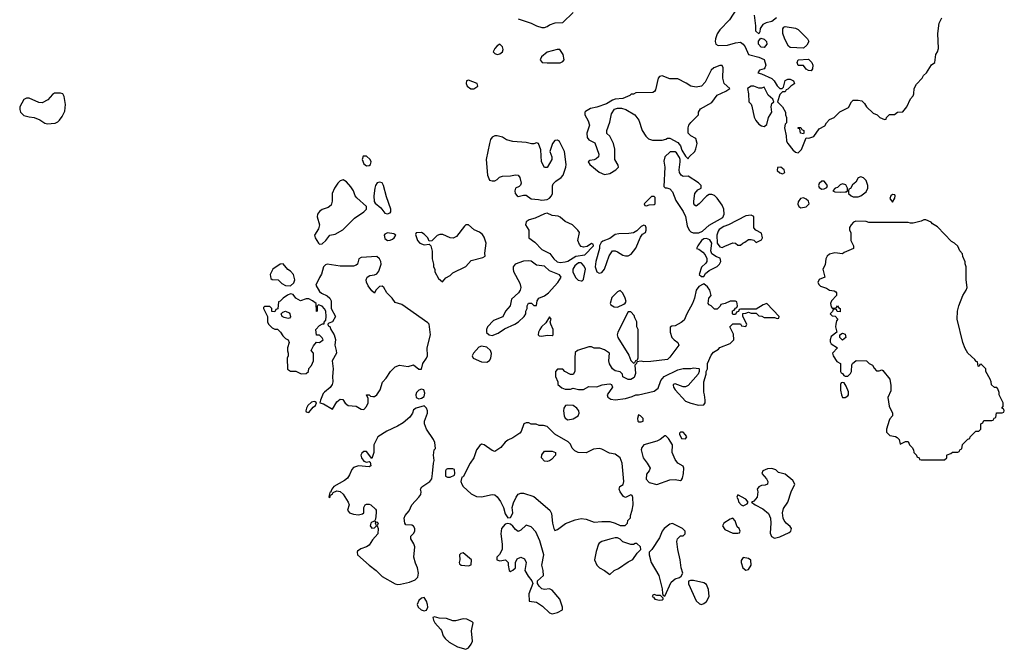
# Model space of a CAD drawing. Header units: inches. Extents: x 2397558 to 2568646, y 256209 to 449595.
# Tile 64 of 85: x 2408359 to 2415886, y 409847 to 414657. Entities that reach past the tile are written whole.
import ezdxf

# ---------------------------------------------------------------- set-up
doc = ezdxf.new("R2010")
doc.units = ezdxf.units.IN
doc.header["$MEASUREMENT"] = 0
for name, color, linetype in [('C4401', 7, 'Continuous'), ('C4410', 7, 'Continuous'), ('C4411', 7, 'Continuous')]:
    doc.layers.add(name, color=color, linetype=linetype)

msp = doc.modelspace()

# ---------------------------------------------------------------- linework, layer by layer
at = {"layer": 'C4401', "color": 6, "elevation": 100}
msp.add_lwpolyline([(2408670, 414096), (2408625.8, 414094.2), (2408610, 414085.2), (2408574.7, 414045.3), (2408530, 414022), (2408504.1, 414024.1), (2408430, 414057.2), (2408410, 414057.2), (2408390, 414048), (2408361, 413990), (2408358.8, 413970), (2408366, 413950), (2408390, 413926), (2408430, 413914.8), (2408470.4, 413910.4), (2408512.4, 413892.4), (2408550, 413866.8), (2408570, 413861), (2408630, 413866.8), (2408650, 413876), (2408664, 413890), (2408683.2, 413916.8), (2408703.2, 413956.8), (2408709.1, 414009.1), (2408699, 414070), (2408688, 414090)], close=True, dxfattribs=at)
at = {"layer": 'C4410', "color": 6, "elevation": 100}
msp.add_lwpolyline([(2411574.6, 410000), (2411582.8, 409990), (2411597.3, 409950), (2411610.7, 409930), (2411643, 409903), (2411705.4, 409865.4), (2411770, 409847.4), (2411790, 409858.4), (2411810, 409886), (2411819.2, 409910), (2411812.4, 409987.6), (2411814.9, 410000)], dxfattribs=at)
at = {"layer": 'C4411', "color": 6, "elevation": 100}
for points in [[(2413846.8, 414750), (2413785.2, 414654.8), (2413710, 414579), (2413690, 414548.7), (2413679.1, 414510), (2413676.3, 414490), (2413681, 414470), (2413698.8, 414458.8), (2413770, 414461), (2413830, 414481), (2413870, 414484.7), (2413890.7, 414470.7), (2413904.7, 414450), (2413931.3, 414391.3), (2414010.6, 414370.6), (2414050, 414352), (2414063, 414310), (2414056.3, 414290), (2414050, 414281.2), (2414014, 414270), (2414002, 414250), (2414030, 414242.8), (2414110, 414207.3), (2414127.3, 414190), (2414150, 414151), (2414170, 414131.3), (2414188, 414132), (2414198, 414142), (2414210, 414192), (2414230, 414202), (2414250, 414202), (2414274, 414190), (2414282, 414170), (2414276.9, 414163.1), (2414254, 414150), (2414230, 414126), (2414218, 414122), (2414210, 414106), (2414190, 414106), (2414170, 414086), (2414151.3, 414030), (2414191, 413991), (2414214, 413950), (2414214, 413930), (2414222, 413910), (2414222, 413870), (2414210, 413858), (2414204.9, 413830), (2414219.3, 413770), (2414220.7, 413730), (2414230.5, 413710), (2414270, 413663), (2414290, 413644.9), (2414310, 413638.8), (2414334.3, 413665.7), (2414370, 413754), (2414392, 413752), (2414430, 413764.7), (2414470, 413822), (2414514.6, 413845.4), (2414526, 413870), (2414550, 413894), (2414586, 413910), (2414628.4, 413951.6), (2414694.6, 413985.4), (2414718, 414030), (2414730, 414042), (2414770, 414042), (2414796, 414036), (2414816.9, 414016.9), (2414831.3, 413990), (2414882.8, 413942.8), (2414914, 413930), (2414934, 413910), (2414970, 413894), (2414982, 413898), (2414986, 413910), (2415008.4, 413931.6), (2415047.3, 413932.7), (2415070, 413951.3), (2415110, 413952), (2415142, 413990), (2415169.1, 414050.9), (2415190, 414074), (2415195.3, 414090), (2415198, 414130), (2415214.6, 414165.4), (2415258, 414210), (2415268, 414230), (2415290, 414252), (2415330, 414312), (2415354, 414330), (2415362, 414390), (2415375.3, 414410), (2415383.1, 414436.9), (2415377.2, 414550), (2415389.2, 414630), (2415409, 414670)], [(2412170, 414662), (2412270, 414631.3), (2412310, 414611), (2412350, 414598), (2412370, 414598), (2412390, 414604.7), (2412410, 414618), (2412452.7, 414632.7), (2412510, 414634), (2412590, 414712)], [(2414144.7, 414670), (2414110, 414642.7), (2414066.4, 414633.6), (2414040.6, 414619.4), (2414018.8, 414590), (2414017.3, 414562.7), (2414010, 414548), (2413985.2, 414570), (2413986, 414610), (2413977.2, 414690)], [(2411814.9, 410000), (2411825.2, 410050), (2411818.4, 410058.4), (2411776.9, 410076.9), (2411750, 410081.3), (2411690, 410063.6), (2411670, 410063.6), (2411622.5, 410082.5), (2411565.1, 410085.1), (2411530, 410096), (2411518, 410090), (2411522, 410070), (2411533.4, 410050), (2411574.6, 410000)]]:
    msp.add_lwpolyline(points, dxfattribs=at)
for points in [[(2414350, 414438), (2414250, 414445.2), (2414235.5, 414455.5), (2414207.5, 414507.5), (2414192.7, 414550), (2414194, 414586), (2414201.2, 414598.8), (2414210, 414604.7), (2414290, 414592), (2414310, 414582), (2414382, 414510), (2414392, 414490), (2414376.9, 414463.1)], [(2412030, 414468.7), (2412010, 414457.2), (2411990, 414436), (2411977.3, 414410), (2411990, 414397.3), (2412010, 414390.7), (2412030, 414394.8), (2412049, 414410), (2412054, 414430), (2412048.7, 414450)], [(2414050, 414443.7), (2414026.5, 414446.5), (2414006.6, 414470), (2414007, 414493), (2414025.2, 414514.8), (2414050, 414507.3), (2414067.3, 414490), (2414070.5, 414470)], [(2412488.4, 414428.4), (2412468.4, 414428.4), (2412390, 414409), (2412348.2, 414371.8), (2412338, 414350), (2412354, 414330), (2412390, 414326), (2412490, 414328), (2412510, 414338), (2412522, 414350), (2412514, 414390)], [(2413710, 414308), (2413664.7, 414290), (2413646, 414270), (2413599.8, 414180.2), (2413571, 414149), (2413530, 414142), (2413490, 414148), (2413452.9, 414172.9), (2413390, 414204), (2413330, 414205.2), (2413270, 414228.7), (2413250, 414222), (2413241, 414210), (2413219.6, 414120.4), (2413212.7, 414107.3), (2413199.6, 414100.4), (2413070, 414098), (2413051.6, 414088.4), (2413032.7, 414087.3), (2413022, 414078), (2412970, 414055.3), (2412910, 414048.7), (2412890, 414042), (2412845.2, 414014.8), (2412770, 413989.2), (2412721.4, 413978.6), (2412683.5, 413956.5), (2412678, 413950), (2412678, 413930), (2412704.5, 413884.5), (2412714.8, 413850), (2412694.9, 413790), (2412696.7, 413756.7), (2412710, 413739.1), (2412755.5, 413715.5), (2412786, 413630), (2412784.7, 413610), (2412767.1, 413592.9), (2412750, 413585.2), (2412718, 413582), (2412704.7, 413570), (2412718, 413550), (2412790, 413490.7), (2412830, 413474.8), (2412870, 413482.8), (2412915.3, 413510), (2412935.3, 413530), (2412934.6, 413545.4), (2412909, 413590), (2412908.4, 413668.4), (2412898, 413710), (2412870, 413766), (2412848.4, 413788.4), (2412848, 413810), (2412870, 413874), (2412882, 413938), (2412906, 413974), (2412930, 413981), (2412959.8, 413979.8), (2412991.6, 413971.6), (2413062, 413930), (2413091.3, 413890), (2413118, 413810), (2413146.4, 413766.4), (2413166.4, 413746.4), (2413196.9, 413736.9), (2413270, 413736), (2413297.2, 413742.8), (2413310, 413751.3), (2413330, 413752), (2413390, 413718), (2413410, 413692), (2413421, 413661), (2413450, 413614), (2413470, 413594), (2413478, 413610), (2413519, 413650), (2413529, 413670), (2413537.2, 413710), (2413528, 413750), (2413490, 413768.7), (2413469, 413790), (2413468, 413830), (2413475.3, 413850), (2413489.3, 413870.7), (2413548, 413930), (2413548.7, 413951.3), (2413563.1, 413976.9), (2413650, 414024.7), (2413690, 414081), (2413758, 414110), (2413788.7, 414130), (2413744, 414170), (2413735.3, 414210), (2413738, 414290), (2413730, 414306)], [(2414410, 414266), (2414390, 414268), (2414370, 414278), (2414350, 414306), (2414310, 414306), (2414302, 414330), (2414309.3, 414350.7), (2414390, 414354), (2414414, 414330), (2414422, 414310), (2414419.6, 414280.4)], [(2411790, 414195.3), (2411774, 414190), (2411771.3, 414170), (2411778.8, 414150), (2411808.3, 414128.3), (2411830, 414128), (2411861.2, 414150), (2411855.3, 414170)], [(2413970, 414148.7), (2413950, 414148), (2413922, 414130), (2413931.3, 414090), (2413932, 414030), (2413950, 414012), (2413956.8, 413996.8), (2413972.5, 413912.5), (2413987.1, 413887.1), (2414010, 413859.3), (2414030, 413844.9), (2414050, 413840.7), (2414070, 413856), (2414084.2, 413910), (2414109.5, 413950), (2414104.2, 413990), (2414110, 414016), (2414124, 414030), (2414115.3, 414050), (2414081.3, 414081.3), (2414050, 414142), (2414030, 414134), (2414010, 414134)], [(2414350, 413786), (2414328, 413790), (2414322, 413822), (2414310, 413826), (2414310, 413834), (2414330, 413834), (2414338, 413818), (2414354, 413810), (2414354, 413790)], [(2412010, 413769.3), (2411990, 413769.3), (2411970, 413759), (2411959.1, 413740.9), (2411950.9, 413710.9), (2411926, 413590), (2411936, 413470), (2411951.3, 413431.3), (2411970, 413424.7), (2411990, 413426), (2412010, 413436), (2412027.3, 413452.7), (2412050, 413461.6), (2412110, 413464.6), (2412150, 413472.4), (2412168.5, 413468.5), (2412182.4, 413450), (2412193, 413407), (2412187.5, 413392.5), (2412176.8, 413383.2), (2412148, 413370), (2412143, 413350), (2412145.5, 413330), (2412161, 413310), (2412170, 413306), (2412210, 413316), (2412230, 413316), (2412270, 413288.9), (2412324.4, 413284.4), (2412350, 413277.1), (2412390, 413283.1), (2412410, 413293.4), (2412424.5, 413310), (2412431.5, 413330), (2412432.9, 413387.1), (2412437.2, 413402.8), (2412457, 413423), (2412499, 413450), (2412514, 413470), (2412534, 413530), (2412537.2, 413550), (2412522.7, 413650), (2412486.3, 413726.3), (2412470, 413737.2), (2412450, 413732.7), (2412430.8, 413710), (2412411, 413650), (2412426, 413610), (2412426, 413590), (2412390, 413528), (2412370, 413528), (2412349, 413570), (2412343.1, 413663.1), (2412326, 413710), (2412310, 413715.3), (2412290, 413708.7), (2412271.1, 413708.9), (2412230, 413719), (2412130, 413725.2), (2412080.1, 413740.1), (2412050, 413759.3)], [(2413370, 413648), (2413332.7, 413647.3), (2413291.1, 413608.9), (2413283.5, 413576.5), (2413291, 413530), (2413283.6, 413383.6), (2413292.7, 413372.7), (2413307.3, 413372.7), (2413330, 413364.7), (2413350, 413342), (2413374.8, 413274.8), (2413430, 413192), (2413450, 413154), (2413462.5, 413082.5), (2413476.3, 413050), (2413490, 413036.3), (2413508.6, 413028.6), (2413550, 413028.2), (2413577.8, 413042.2), (2413630, 413088), (2413733.3, 413146.7), (2413744.5, 413170), (2413742, 413210), (2413730, 413239), (2413690, 413294), (2413670, 413314), (2413650, 413322), (2413630, 413322), (2413610, 413309), (2413554, 413250), (2413530, 413232.7), (2413520.1, 413240.1), (2413512.7, 413250), (2413512.3, 413270), (2413520.9, 413330), (2413542, 413358), (2413568, 413370), (2413568.7, 413390), (2413548.7, 413410), (2413470, 413462), (2413430, 413459), (2413415.3, 413470), (2413404, 413490), (2413401.2, 413510), (2413409, 413570), (2413408.7, 413590), (2413403.1, 413603.1), (2413380.4, 413640.4)], [(2410985.3, 413614.7), (2410977.1, 413590), (2410990, 413556), (2411010, 413540.7), (2411030, 413542), (2411041.2, 413550), (2411046.6, 413570), (2411038.4, 413590), (2411010, 413613.6)], [(2414178, 413530), (2414151.3, 413528.7), (2414150, 413504.7), (2414170, 413486), (2414190, 413478), (2414208, 413490), (2414202, 413510)], [(2410832.3, 413432.3), (2410810, 413425.2), (2410790, 413409.2), (2410764.4, 413370), (2410748.4, 413330), (2410748.2, 413270), (2410739, 413241), (2410718, 413222), (2410670, 413206), (2410650, 413192.7), (2410636.3, 413170), (2410633.4, 413150), (2410650.7, 413089.3), (2410642, 413058), (2410612, 413010), (2410618, 412990), (2410642, 412950), (2410650, 412942), (2410670, 412944.7), (2410699, 412970), (2410728.9, 413011.1), (2410770, 413018), (2410830, 413052.4), (2410918.9, 413141.1), (2410989.3, 413190), (2411009.3, 413210), (2411009.3, 413230), (2410935.6, 413295.6), (2410923.7, 413310), (2410911.3, 413350), (2410890, 413379.3), (2410857.5, 413417.5)], [(2411110, 413416.2), (2411091.3, 413410), (2411078, 413390), (2411073, 413370), (2411065.3, 413310), (2411067.5, 413267.5), (2411075.3, 413255.3), (2411120.5, 413220.5), (2411150, 413178.8), (2411170, 413174.8), (2411190, 413181), (2411197.2, 413190), (2411197, 413210), (2411164.1, 413304.1), (2411140.9, 413390), (2411128.7, 413410)], [(2414510, 413422), (2414490, 413422), (2414470, 413406), (2414466, 413390), (2414470, 413374), (2414490, 413362), (2414510, 413364.7), (2414530, 413374), (2414535.3, 413390)], [(2414650, 413402), (2414630, 413394), (2414610, 413375.3), (2414594, 413370), (2414574, 413350), (2414590, 413342), (2414630, 413338), (2414670, 413342), (2414678, 413342), (2414686, 413350), (2414688, 413370), (2414674.6, 413394.6)], [(2414790, 413457.2), (2414770, 413448.7), (2414750, 413415.3), (2414725.4, 413394.6), (2414710, 413366), (2414698, 413362), (2414694, 413350), (2414694, 413330), (2414714, 413310), (2414730, 413304.7), (2414770, 413304.7), (2414790, 413311), (2414830, 413342.8), (2414841.6, 413370), (2414841.6, 413390), (2414830, 413429), (2414810, 413449.3)], [(2415030, 413322), (2415018, 413310), (2415012, 413290), (2415030, 413262), (2415050, 413294), (2415052.7, 413310), (2415050, 413318)], [(2413210, 413306), (2413190, 413306), (2413134, 413250), (2413138, 413238), (2413150, 413234), (2413170, 413242), (2413210, 413244.7), (2413218, 413250), (2413218, 413298)], [(2414350, 413295.1), (2414328, 413292), (2414310, 413266), (2414307.7, 413247.7), (2414316, 413230), (2414330, 413220.7), (2414370, 413228), (2414393.2, 413250), (2414389.2, 413270), (2414370, 413286)], [(2412390, 413179.5), (2412370, 413174.5), (2412300.4, 413139.6), (2412253.2, 413126.8), (2412230, 413113.2), (2412226, 413090), (2412250.6, 413050), (2412251, 412990), (2412297.7, 412957.7), (2412350, 412902), (2412411.9, 412871.9), (2412443, 412830), (2412467.8, 412807.7), (2412490, 412801.3), (2412530, 412806), (2412550, 412813.4), (2412610, 412850.8), (2412679, 412861), (2412746, 412930), (2412742, 412942), (2412730, 412946), (2412696.9, 412923.1), (2412670, 412919), (2412650, 412924), (2412638.4, 412938.4), (2412625.1, 412970), (2412637.2, 413030), (2412625.2, 413050), (2412584, 413090), (2412530, 413114.5), (2412490, 413149.5), (2412475.6, 413155.6), (2412430, 413161.6)], [(2413950, 413162.7), (2413910, 413157.6), (2413777.3, 413090), (2413743.1, 413076.9), (2413706.3, 413053.7), (2413698, 413042), (2413688.9, 413011.1), (2413690.4, 412950.4), (2413710, 412921), (2413730, 412917.3), (2413750, 412926.8), (2413810, 412951), (2413830.9, 412950.9), (2413850, 412934), (2413870, 412934), (2413886, 412950), (2413903.1, 412956.9), (2413930, 412978), (2413950, 412978), (2413971.6, 412971.6), (2413990, 412954), (2414030, 412974), (2414038, 412990), (2414030, 413026), (2413986, 413050), (2413970, 413066), (2413972.1, 413152.1)], [(2415270, 413128), (2415250, 413118), (2415190, 413102), (2415170, 413102), (2415150, 413108.7), (2414850, 413108.7), (2414830, 413115.3), (2414750, 413118), (2414734, 413110), (2414714, 413090), (2414702, 413070), (2414702, 413050), (2414712, 413030), (2414712, 412970), (2414734, 412930), (2414734, 412910), (2414662, 412878), (2414650, 412868), (2414590, 412876), (2414550, 412864.5), (2414530.7, 412850), (2414521.6, 412830), (2414515.8, 412784.2), (2414498, 412750), (2414514, 412690), (2414470, 412672.7), (2414461, 412650), (2414470, 412632), (2414482, 412622), (2414526.4, 412606.4), (2414550, 412591.3), (2414586, 412586), (2414596.9, 412576.9), (2414602, 412570), (2414602, 412550), (2414566, 412510), (2414558, 412490), (2414563.6, 412463.6), (2414570, 412454), (2414590, 412454), (2414602, 412458), (2414610, 412472), (2414618, 412458), (2414631.1, 412451.1), (2414630, 412426), (2414607.3, 412427.3), (2414602, 412442), (2414590, 412446), (2414578, 412442), (2414572.7, 412427.3), (2414554, 412410), (2414570, 412394), (2414592.7, 412392.7), (2414614, 412370), (2414604, 412356), (2414598, 412330), (2414596.3, 412310), (2414604.7, 412270), (2414562.8, 412237.2), (2414555.5, 412210), (2414554.8, 412194.8), (2414561.4, 412181.4), (2414611.1, 412151.1), (2414572, 412110), (2414578, 412090), (2414606, 412046), (2414634, 412030), (2414634, 411970), (2414638, 411958), (2414650, 411954), (2414658, 411938), (2414670, 411934), (2414690, 411934), (2414710, 411954), (2414718, 411970), (2414720.4, 412019.6), (2414726, 412030), (2414752.7, 412052.7), (2414831.6, 412051.6), (2414854, 412030), (2414878, 412018), (2414890, 411994), (2414910, 411974), (2414930, 411974), (2414950, 411982), (2414956.9, 411976.9), (2415011, 411910), (2415018, 411862), (2415018, 411822), (2414996, 411770), (2415004.5, 411704.5), (2415032, 411650), (2415031.3, 411630), (2415011.1, 411608.9), (2415005.4, 411594.6), (2414986, 411530), (2414986, 411506), (2415010, 411481), (2415054, 411474), (2415066.4, 411466.4), (2415082, 411450), (2415090, 411414), (2415130, 411434), (2415150, 411434), (2415162, 411410), (2415182, 411390), (2415192, 411370), (2415194, 411350), (2415214, 411330), (2415218, 411318), (2415234, 411310), (2415238, 411298), (2415250, 411294), (2415430, 411294), (2415446, 411310), (2415446, 411330), (2415450, 411334), (2415476.4, 411343.6), (2415490, 411354), (2415530, 411354), (2415542, 411358), (2415547.3, 411372.7), (2415562, 411378), (2415567.3, 411412.7), (2415607.3, 411452.7), (2415622, 411458), (2415626, 411470), (2415667.3, 411512.7), (2415690, 411514), (2415706, 411530), (2415706, 411570), (2415722, 411578), (2415730, 411594), (2415790, 411594), (2415802, 411598), (2415807.3, 411612.7), (2415822, 411618), (2415827.3, 411652.7), (2415870, 411654), (2415882, 411658), (2415886, 411670), (2415882, 411682), (2415866, 411690), (2415878, 411702), (2415878, 411730), (2415846, 411790), (2415846, 411810), (2415836.4, 411836.4), (2415830, 411846), (2415810, 411846), (2415787.3, 411867.3), (2415786, 411890), (2415778, 411910), (2415746, 411970), (2415746, 411990), (2415710, 412026), (2415698, 412022), (2415692.7, 412007.3), (2415686, 412010), (2415682, 412042), (2415670, 412046), (2415660.4, 412060.4), (2415608, 412110), (2415585.6, 412145.6), (2415569, 412190), (2415525.2, 412370), (2415529.2, 412430), (2415539, 412470), (2415569.3, 412550.7), (2415595.3, 412590), (2415602, 412610), (2415594, 412670), (2415595.3, 412770), (2415587.3, 412792.7), (2415587.3, 412807.3), (2415568.4, 412848.4), (2415567.3, 412867.3), (2415546, 412890), (2415530, 412926), (2415506, 412950), (2415483.1, 412963.1), (2415374.6, 413074.6), (2415336.4, 413096.4), (2415326, 413110), (2415287.3, 413127.3)], [(2411170, 413029), (2411150, 413019), (2411144, 413010), (2411150, 412984.7), (2411170, 412971), (2411190, 412971.3), (2411210, 412981), (2411222, 412990), (2411235.3, 413010), (2411220.2, 413020.2)], [(2411790, 413089), (2411770, 413088.7), (2411759.8, 413080.2), (2411698.5, 413001.5), (2411673.4, 412986.6), (2411650, 412989.3), (2411594.7, 413014.7), (2411570, 413015.1), (2411550, 413009.4), (2411510, 412968), (2411490, 412966), (2411478, 412990), (2411450, 413018.4), (2411431, 413031), (2411390.8, 413029.2), (2411383.5, 413016.5), (2411399.3, 412970), (2411417.3, 412950), (2411450, 412938), (2411490, 412942), (2411502, 412930), (2411511.6, 412888.4), (2411512, 412830), (2411522, 412790), (2411522, 412770), (2411532, 412750), (2411532, 412730), (2411559.6, 412679.6), (2411590, 412654), (2411616.4, 412683.6), (2411650, 412702), (2411670, 412722), (2411770, 412771), (2411810, 412818), (2411899.3, 412840.7), (2411918, 412850), (2411913.6, 412873.6), (2411924.5, 412950), (2411910, 412995.3), (2411895.9, 413015.9), (2411874.2, 413034.2), (2411832.3, 413052.3)], [(2413130, 413086), (2413110, 413078), (2413076.7, 413043.3), (2413050.4, 413029.6), (2413016.1, 413023.9), (2412938, 413022), (2412910, 413015.1), (2412870, 412985.2), (2412816, 412964), (2412804.7, 412955.3), (2412792, 412930), (2412791.3, 412910), (2412762.8, 412810), (2412757.3, 412770), (2412770.9, 412730.9), (2412790, 412721), (2412810, 412726.8), (2412830, 412752), (2412866.3, 412853.7), (2412890, 412892), (2412910, 412892), (2412930, 412884.7), (2412970, 412858), (2412990, 412852), (2413010, 412852), (2413034.6, 412865.4), (2413070, 412911.3), (2413103.6, 412996.4), (2413121.2, 413018.8), (2413142, 413030), (2413148.7, 413050), (2413148, 413068), (2413142, 413082)], [(2413610, 412985.1), (2413590, 412982.9), (2413570.7, 412970), (2413542, 412930), (2413534, 412910), (2413550, 412904.7), (2413582, 412882), (2413599.8, 412859.8), (2413611.6, 412831.6), (2413612, 412810), (2413603.6, 412796.4), (2413570, 412766), (2413554, 412710), (2413570, 412694), (2413590, 412694), (2413602, 412718), (2413630, 412742), (2413690, 412772), (2413708, 412790), (2413718, 412810), (2413714.6, 412834.6), (2413684.7, 412844.7), (2413648.9, 412868.9), (2413642, 412890), (2413649.5, 412950), (2413634.9, 412974.9)], [(2410372.9, 412792.9), (2410350, 412789), (2410294.8, 412750), (2410273.4, 412710), (2410279.8, 412679.8), (2410290, 412671), (2410334, 412670), (2410362, 412642), (2410390, 412626), (2410430, 412624.7), (2410453.6, 412646.4), (2410462, 412670), (2410453.2, 412710), (2410430, 412735.3), (2410408.7, 412748.7)], [(2411088.9, 412848.9), (2410970, 412840.9), (2410950.6, 412829.4), (2410941, 412790), (2410930, 412781.2), (2410910, 412775.1), (2410810, 412774.5), (2410710, 412789.4), (2410695.5, 412784.5), (2410680.7, 412770), (2410666.8, 412713.2), (2410650, 412688), (2410622.8, 412630), (2410650, 412581), (2410667.3, 412567.3), (2410710, 412547.3), (2410730.4, 412530.4), (2410739.1, 412510), (2410741, 412450), (2410774, 412390), (2410750, 412348), (2410722, 412338), (2410714, 412330), (2410718, 412318), (2410730, 412314), (2410738, 412290), (2410762.8, 412250), (2410773.2, 412213.2), (2410766.8, 412170), (2410779.3, 412130), (2410780.5, 412110), (2410747.3, 412050), (2410756.3, 411990), (2410750.6, 411930), (2410752.4, 411890), (2410747.3, 411870), (2410733.5, 411846.5), (2410688, 411812), (2410679.8, 411800.2), (2410658, 411750), (2410654, 411730), (2410682, 411722), (2410750, 411682), (2410783.2, 411736.8), (2410810, 411758.8), (2410830, 411754.8), (2410846.2, 411726.2), (2410870, 411710.7), (2410930, 411704.9), (2410970, 411682), (2410990, 411678.8), (2411010, 411701), (2411022.7, 411730), (2411023.1, 411763.1), (2411009.3, 411790.7), (2411030, 411791.3), (2411041, 411781), (2411058, 411778), (2411070, 411778.8), (2411090, 411790.8), (2411114, 411830), (2411131.9, 411888.1), (2411160.7, 411919.3), (2411194.5, 411970), (2411230, 412004.9), (2411262.4, 412017.6), (2411327.9, 412007.9), (2411370, 412020.7), (2411410, 411988.2), (2411431.6, 411988.4), (2411440.9, 412030), (2411469.6, 412070), (2411477.4, 412090), (2411473.6, 412150), (2411499.3, 412250), (2411488.7, 412330), (2411480.2, 412340.2), (2411281.2, 412481.2), (2411230, 412495.3), (2411205.2, 412530), (2411165.2, 412570), (2411142, 412610), (2411130, 412622), (2411110, 412618), (2411082, 412590), (2411070, 412568), (2411050, 412586), (2411023.2, 412623.2), (2411008.9, 412651.1), (2411008.7, 412670), (2411015.3, 412690), (2411036.5, 412703.5), (2411070, 412706.8), (2411090, 412714.8), (2411103.9, 412736.1), (2411122.7, 412790), (2411119.3, 412810), (2411110, 412828.7)], [(2412250, 412815.8), (2412211.3, 412811.3), (2412147.3, 412790), (2412130.7, 412770), (2412130.7, 412750), (2412134, 412734), (2412183.5, 412643.5), (2412191, 412610), (2412186, 412590), (2412171, 412570), (2412119.1, 412520.9), (2412107.7, 412470), (2412073.4, 412430), (2412053.2, 412386.8), (2411982, 412358), (2411936.3, 412310), (2411927.7, 412290), (2411928.4, 412268.4), (2411948.5, 412248.5), (2411970, 412244.9), (2412017, 412263), (2412065.3, 412294.7), (2412144, 412330), (2412171.5, 412348.5), (2412215.3, 412390), (2412228.7, 412410), (2412229, 412430), (2412238, 412450), (2412238, 412470), (2412249.3, 412490.7), (2412271.6, 412491.6), (2412290, 412474), (2412310, 412474), (2412315.3, 412510), (2412328.7, 412530), (2412370, 412547.3), (2412401.2, 412570), (2412472.3, 412650), (2412499, 412690), (2412486.6, 412706.6), (2412410, 412738.7), (2412370, 412772.7), (2412310, 412782.7), (2412270, 412811.3)], [(2412650, 412799), (2412630, 412799), (2412603.1, 412776.9), (2412588, 412750), (2412588, 412728), (2412610, 412684.7), (2412627.3, 412667.3), (2412650, 412661), (2412658, 412662), (2412668.9, 412671.1), (2412670, 412674), (2412684, 412750), (2412674.8, 412774.8), (2412655.1, 412795.1)], [(2413590, 412638), (2413583.6, 412636.4), (2413550, 412618), (2413531.3, 412590), (2413518.8, 412530), (2413502.8, 412490), (2413458.8, 412410), (2413438, 412362), (2413416.8, 412343.2), (2413370, 412318), (2413345.4, 412314.6), (2413332.7, 412307.3), (2413332, 412270), (2413344.7, 412230), (2413362, 412210), (2413391.3, 412191.3), (2413398, 412170), (2413330, 412079), (2413310, 412061.2), (2413184.7, 412044.7), (2413130, 412042), (2413110, 412048), (2413078, 412042), (2413074, 412030), (2413062, 412018), (2413066.4, 411953.6), (2413056, 411924), (2413031.1, 411908.9), (2413010, 411908.7), (2412970, 411928), (2412966, 411950), (2412950, 411966), (2412910, 411975.3), (2412890, 411988.7), (2412867.5, 412027.5), (2412862.7, 412050), (2412868, 412110), (2412830, 412135.3), (2412792.7, 412147.3), (2412750, 412148.7), (2412730, 412158), (2412710, 412158), (2412622, 412130), (2412606.4, 412113.6), (2412602, 412070), (2412602, 411970), (2412590, 411946), (2412570, 411946), (2412526, 411970), (2412510, 411986), (2412470, 411986), (2412454, 411970), (2412454, 411930), (2412472, 411890), (2412474, 411870), (2412503.6, 411843.6), (2412530, 411834), (2412570, 411834), (2412590, 411842), (2412631.6, 411831.6), (2412670, 411831.3), (2412710, 411856), (2412770, 411851), (2412812.9, 411867.1), (2412846.3, 411873.7), (2412870, 411874.8), (2412882, 411870), (2412890.7, 411850), (2412850.8, 411790), (2412854.4, 411774.4), (2412877.5, 411757.5), (2412910, 411753), (2412990, 411764), (2413042, 411778), (2413070, 411791.3), (2413088.4, 411791.6), (2413210, 411818), (2413239, 411841), (2413260.4, 411899.6), (2413286, 411930), (2413390, 411982), (2413431.6, 411991.6), (2413490, 411992), (2413510, 411998), (2413550, 411992), (2413554, 411990), (2413554, 411970), (2413544.7, 411950), (2413470, 411861.2), (2413450, 411852.7), (2413430, 411852.7), (2413370, 411875.3), (2413354, 411870), (2413354, 411866), (2413358, 411850), (2413371, 411830), (2413450, 411742.8), (2413490, 411726.8), (2413548.4, 411711.6), (2413590, 411714), (2413598, 411730), (2413598, 411750), (2413595.3, 411790), (2413588.4, 411811.6), (2413588.7, 411890), (2413606, 411950), (2413606, 411970), (2413618, 411990), (2413618, 412030), (2413644.7, 412095.3), (2413663.1, 412116.9), (2413700.4, 412139.6), (2413710, 412152), (2413790, 412182), (2413818, 412210), (2413814.6, 412254.6), (2413788, 412310), (2413810, 412334), (2413870, 412334), (2413878, 412318), (2413910, 412314), (2413918, 412330), (2413886, 412390), (2413887.3, 412412.7), (2413910, 412414), (2413930, 412422), (2413950, 412414), (2413990, 412414), (2414010, 412394), (2414031.6, 412391.6), (2414050, 412382), (2414130, 412382), (2414150, 412374), (2414162, 412378), (2414166, 412390), (2414070, 412488), (2414042, 412478), (2413990, 412446), (2413870, 412446), (2413858, 412442), (2413852.7, 412427.3), (2413838, 412422), (2413830, 412406), (2413810, 412406), (2413808, 412410), (2413808.4, 412431.6), (2413822, 412438), (2413830, 412454), (2413842, 412458), (2413846, 412470), (2413842, 412502), (2413830, 412506), (2413790, 412506), (2413751.6, 412488.4), (2413718, 412482), (2413712.7, 412467.3), (2413690, 412446), (2413670, 412446), (2413646, 412470), (2413630, 412478), (2413622, 412490), (2413628, 412530), (2413646, 412550), (2413634, 412590), (2413616.5, 412616.5)], [(2412950, 412588), (2412930, 412578), (2412886.4, 412533.6), (2412874, 412490), (2412878, 412478), (2412903.6, 412463.6), (2412930, 412462), (2412976.4, 412483.6), (2412988.4, 412491.6), (2412995.3, 412504.7), (2412988.7, 412530), (2412970, 412568)], [(2410430, 412562), (2410406.4, 412553.6), (2410372, 412530), (2410350, 412506), (2410338, 412502), (2410331.6, 412448.4), (2410318, 412442), (2410310, 412426), (2410287.3, 412427.3), (2410286, 412450), (2410270, 412466), (2410230, 412466), (2410222, 412458), (2410222, 412450), (2410254, 412390), (2410254, 412350), (2410262, 412330), (2410290, 412302), (2410310, 412292), (2410330, 412292), (2410352, 412270), (2410370, 412242), (2410390, 412222), (2410412, 412210), (2410418, 412190), (2410406, 412150), (2410406.4, 412126.4), (2410412, 412110), (2410412, 412090), (2410404.7, 412070), (2410406.4, 411986.4), (2410430, 411972), (2410471.1, 411971.1), (2410510, 411952), (2410550, 411954), (2410566, 411970), (2410568.4, 411991.6), (2410590, 412014), (2410606, 412050), (2410606, 412110), (2410588, 412130), (2410606, 412166), (2410627.3, 412192.7), (2410650, 412192), (2410678, 412210), (2410670, 412226), (2410650, 412246), (2410627.3, 412247.3), (2410622, 412290), (2410650, 412322), (2410674, 412334), (2410686, 412334), (2410686, 412346), (2410698, 412362), (2410702, 412390), (2410699, 412430), (2410690, 412448), (2410670, 412468), (2410642, 412478), (2410632.7, 412467.3), (2410632, 412430), (2410628.4, 412428.4), (2410626, 412490), (2410598, 412510), (2410570, 412524), (2410550, 412524), (2410506, 412510), (2410468.9, 412528.9), (2410450, 412558)], [(2410410, 412375.3), (2410381.2, 412381.2), (2410366, 412390), (2410358, 412410), (2410370, 412422), (2410391, 412431), (2410418, 412418), (2410424.7, 412410), (2410430, 412386), (2410422, 412378)], [(2413030, 412426), (2413010, 412426), (2412931.3, 412270), (2412926, 412250), (2412931.3, 412230), (2413015.3, 412095.3), (2413030, 412054), (2413050, 412034), (2413062, 412038), (2413070, 412054), (2413082, 412058), (2413087.3, 412072.7), (2413088, 412290), (2413078, 412310), (2413078, 412350), (2413060.4, 412380.4), (2413056.4, 412396.4)], [(2412410, 412388), (2412379.9, 412340.1), (2412348.7, 412311.3), (2412334, 412290), (2412324, 412270), (2412322.8, 412250), (2412330, 412241), (2412350, 412238.8), (2412390, 412246.8), (2412430, 412244.7), (2412438, 412250), (2412437.2, 412290), (2412419, 412330), (2412414, 412350), (2412422, 412370)], [(2414650, 412208), (2414629.3, 412229.3), (2414628, 412250), (2414650, 412262), (2414670, 412254), (2414674, 412230)], [(2411890, 412162), (2411870, 412155.1), (2411827.7, 412110), (2411818.8, 412090), (2411824.7, 412070), (2411890, 412042), (2411930, 412041.3), (2411950, 412053.4), (2411960.5, 412070), (2411965.8, 412105.8), (2411957.6, 412130), (2411930, 412156.2)], [(2411430, 411835.6), (2411410, 411826.6), (2411393.4, 411810), (2411386, 411790), (2411390.7, 411770.7), (2411410, 411761), (2411430, 411764.7), (2411450, 411778), (2411456.2, 411803.8), (2411449.4, 411829.4)], [(2414650, 411886), (2414638, 411882), (2414634, 411870), (2414634, 411826), (2414641, 411790), (2414650, 411772), (2414670, 411772), (2414690, 411784.7), (2414695.3, 411790), (2414694.6, 411814.6), (2414676.4, 411856.4), (2414662, 411882)], [(2410610, 411741.2), (2410590, 411736), (2410560.7, 411710), (2410550.8, 411690), (2410547.3, 411670), (2410550, 411662), (2410570, 411656), (2410603.6, 411696.4), (2410621.2, 411710), (2410628.7, 411730), (2410618, 411738)], [(2411450, 411708), (2411390, 411688.7), (2411370, 411675.3), (2411360.7, 411650), (2411340.5, 411619.5), (2411290, 411577.2), (2411248.3, 411551.7), (2411165.3, 411514.7), (2411096, 411470), (2411066.8, 411410), (2411066, 411350), (2411050, 411306), (2411010, 411359), (2410990, 411359), (2410974.4, 411345.6), (2410966, 411330), (2410970.8, 411310), (2410990, 411284.7), (2411010, 411276), (2411030, 411282), (2411038, 411278), (2411042, 411250), (2411030, 411242), (2410950, 411249.6), (2410910, 411236), (2410898.4, 411221.6), (2410880.4, 411179.6), (2410864.7, 411155.3), (2410843.1, 411136.9), (2410761, 411090), (2410744.7, 411070), (2410734, 411046), (2410730, 411046), (2410723.6, 411023.6), (2410722, 411010), (2410730, 411007.3), (2410735.3, 411024.7), (2410750, 411034), (2410754, 411046), (2410783.2, 411056.8), (2410810, 411053.4), (2410831.3, 411031.3), (2410870.5, 410970), (2410876.3, 410950), (2410864, 410910), (2410881, 410890), (2410910, 410879.3), (2410950, 410875.5), (2410978.9, 410881.1), (2410989.2, 410890.8), (2410989.5, 410930), (2411000.9, 410950), (2411010, 410956.4), (2411030, 410956.4), (2411042.8, 410950), (2411078.4, 410918.4), (2411084, 410910), (2411084.9, 410890), (2411079.8, 410840.2), (2411074, 410830), (2411078, 410822), (2411070, 410826), (2411050, 410818), (2411042, 410810), (2411038, 410790), (2411050, 410772), (2411070, 410774), (2411086, 410790), (2411078, 410810), (2411080.4, 410819.6), (2411090, 410822), (2411098, 410810), (2411092, 410790), (2411098, 410770), (2411097.3, 410730), (2411055.6, 410684.4), (2411030, 410643.7), (2411010.3, 410629.7), (2410966, 410614), (2410941.8, 410598.2), (2410937.6, 410590), (2410942, 410570), (2411030.3, 410490), (2411084.9, 410450), (2411130, 410403.9), (2411230, 410348), (2411250, 410343.1), (2411270, 410344.9), (2411339.3, 410360.7), (2411383, 410377), (2411401.3, 410398.7), (2411407.8, 410430), (2411399.7, 410470), (2411384.4, 410504.4), (2411372.8, 410550), (2411379, 410630), (2411372.9, 410652.9), (2411349.1, 410690.9), (2411349.2, 410710.8), (2411370, 410732), (2411379, 410750), (2411379, 410770), (2411370, 410788), (2411356.5, 410796.5), (2411310, 410798), (2411302, 410810), (2411299, 410850), (2411305.2, 410870), (2411335.1, 410904.9), (2411356.2, 410950), (2411411.2, 411010), (2411424.2, 411030), (2411427, 411050), (2411423.7, 411070), (2411431.9, 411088.1), (2411495.3, 411130), (2411508.7, 411150), (2411515.3, 411190), (2411522, 411270), (2411528, 411290), (2411522, 411330), (2411528, 411370), (2411538, 411382), (2411533.6, 411426.4), (2411522.7, 411450), (2411469.6, 411529.6), (2411453.2, 411570), (2411454, 411590), (2411475.3, 411650), (2411475.3, 411670), (2411468, 411690)], [(2412546.8, 411713.2), (2412531, 411709), (2412518, 411690), (2412516, 411670), (2412521, 411630), (2412530, 411612), (2412550, 411601), (2412590, 411606.8), (2412628.9, 411631.1), (2412635.3, 411650), (2412634, 411670), (2412619, 411690), (2412590, 411709.2)], [(2413090, 411638), (2413082, 411610), (2413084.7, 411590), (2413090, 411584.7), (2413110, 411584.7), (2413126, 411590), (2413126, 411610), (2413106, 411630)], [(2412250, 411578), (2412230, 411578), (2412211.6, 411568.4), (2412191.3, 411510), (2412182.8, 411497.2), (2412130, 411462), (2412090, 411444), (2412070, 411428.7), (2412038, 411390), (2411990, 411359), (2411970, 411365.2), (2411910, 411409.3), (2411890, 411413.2), (2411876.8, 411403.2), (2411851.3, 411370), (2411831.3, 411310), (2411802, 411270), (2411750, 411166), (2411738, 411162), (2411732, 411130), (2411738, 411110), (2411750, 411092), (2411810, 411036), (2411850, 411014.8), (2411890, 411010.8), (2411970, 411030.8), (2411990, 411026.8), (2412010, 411010.8), (2412035.1, 410975.1), (2412057.3, 410930), (2412070, 410882), (2412090, 410852), (2412110, 410854), (2412123.1, 410876.9), (2412128.7, 410890), (2412124, 410930), (2412132.9, 410967.1), (2412154, 411010), (2412170, 411031.3), (2412190, 411041), (2412210, 411040.7), (2412290, 411013.4), (2412411, 410910), (2412424.5, 410884.5), (2412431.1, 410811.1), (2412442, 410770), (2412450, 410754), (2412470, 410762), (2412532, 410808), (2412604.1, 410835.9), (2412650, 410846.8), (2412690, 410841), (2412750, 410818), (2412810, 410824.7), (2412870, 410824.7), (2412910, 410812), (2412950, 410792), (2412987.3, 410792.7), (2413006, 410810), (2413008.4, 410831.6), (2413027.3, 410852.7), (2413028, 410870), (2413042, 410910), (2413048.7, 410950), (2413047.3, 411007.3), (2413042, 411022), (2413030, 411026), (2412990, 411008), (2412974.6, 411014.6), (2412948.7, 411050), (2412942, 411070), (2412948, 411090), (2412973.2, 411106.8), (2412977.2, 411130), (2412963.7, 411270), (2412949, 411310), (2412910, 411339), (2412866.8, 411346.8), (2412810, 411377.2), (2412790, 411381.2), (2412744.5, 411375.5), (2412690, 411349), (2412629.4, 411349.4), (2412603.2, 411363.2), (2412582.7, 411382.7), (2412570, 411415.3), (2412552.5, 411432.5), (2412449.4, 411489.4), (2412390, 411548), (2412363.6, 411556.4), (2412330, 411558), (2412307.3, 411567.3), (2412270, 411568)], [(2413298, 411478), (2413290, 411478), (2413256, 411450), (2413230, 411437), (2413130.7, 411409.3), (2413116, 411390), (2413110.8, 411370), (2413124, 411310), (2413154.8, 411270), (2413178, 411230), (2413172, 411210), (2413150, 411186), (2413147.3, 411147.3), (2413170, 411122), (2413230, 411106), (2413330, 411140.7), (2413370, 411144), (2413410, 411138), (2413418, 411142), (2413424.7, 411155.3), (2413434, 411190), (2413435.3, 411230), (2413430, 411246), (2413390, 411268), (2413370, 411298), (2413346, 411350), (2413348.7, 411410), (2413318, 411458)], [(2413430, 411506), (2413410, 411506), (2413402, 411498), (2413402, 411490), (2413418, 411458), (2413450, 411454), (2413458, 411470), (2413450, 411486)], [(2412390, 411282), (2412370, 411284), (2412348.7, 411310), (2412350, 411334), (2412370, 411362), (2412430, 411362), (2412454, 411350), (2412454, 411330), (2412423.6, 411296.4), (2412410, 411288)], [(2411670, 411226), (2411630, 411226), (2411618, 411222), (2411614, 411210), (2411614, 411170), (2411630, 411162), (2411650, 411162), (2411682, 411178), (2411686, 411190), (2411682, 411222)], [(2414108, 411228), (2414074.4, 411225.6), (2414040.7, 411210), (2414033, 411190), (2414067.7, 411150), (2414079.1, 411130), (2414076, 411110), (2414058, 411102), (2414030, 411099.3), (2414010, 411088.7), (2413996, 411070), (2414001, 411050), (2413996, 411010), (2413970, 410978), (2413954, 410970), (2413982, 410950), (2414039.8, 410919.8), (2414083.5, 410883.5), (2414098.8, 410850), (2414100.7, 410810), (2414095.3, 410735.3), (2414106, 410710), (2414130, 410697.3), (2414170, 410706.4), (2414241, 410739), (2414254.7, 410750), (2414258.3, 410770), (2414250, 410786.6), (2414219.6, 410810), (2414203, 410830), (2414195.4, 410850), (2414191.2, 410890), (2414198, 410922), (2414230, 410971), (2414256.2, 411050), (2414285.1, 411110), (2414270, 411137.6), (2414210, 411184.5), (2414159, 411199), (2414138.7, 411218.7), (2414124.4, 411224.4)], [(2413850, 411026), (2413842, 411010), (2413852, 410992), (2413852.7, 410972.7), (2413874, 410950), (2413890, 410942), (2413920.4, 410959.6), (2413928, 410970), (2413910, 410994)], [(2413810, 410848), (2413790, 410842), (2413742, 410810), (2413732, 410790), (2413750, 410762), (2413810, 410734), (2413850, 410734), (2413862, 410738), (2413866, 410750), (2413858, 410770), (2413844, 410784), (2413828.9, 410828.9)], [(2412090, 410808.7), (2412070, 410802), (2412041, 410770), (2412036, 410730), (2412047.3, 410650), (2412046, 410610), (2412027.7, 410572.3), (2412007.7, 410550), (2412006, 410530), (2412030, 410522.8), (2412072, 410530), (2412092, 410510), (2412092, 410490), (2412102, 410450), (2412110, 410442), (2412130, 410452), (2412148, 410470), (2412148.7, 410510), (2412162, 410538), (2412190, 410550.5), (2412218.3, 410538.3), (2412230.4, 410510), (2412221, 410450), (2412245.2, 410405.2), (2412274, 410370), (2412282, 410350), (2412252, 410270), (2412254, 410214), (2412310, 410206.8), (2412355.6, 410175.6), (2412410, 410126), (2412430, 410119.3), (2412470, 410128), (2412508.7, 410150), (2412509, 410170), (2412489.2, 410230), (2412430, 410299), (2412410, 410309), (2412370, 410304), (2412350, 410308.7), (2412328.9, 410328.9), (2412318, 410350), (2412318, 410370), (2412362, 410410), (2412361.2, 410450), (2412349.3, 410490), (2412366, 410570), (2412334.8, 410674.8), (2412305.6, 410745.6), (2412270, 410782), (2412230, 410795.3), (2412190, 410758), (2412170, 410748), (2412150, 410762), (2412130, 410788.7), (2412110, 410802)], [(2413350, 410808), (2413330, 410802), (2413284.7, 410770), (2413271.3, 410750), (2413250, 410698), (2413190.9, 410609.1), (2413171.6, 410588.4), (2413171.6, 410568.4), (2413187.3, 410510), (2413244.7, 410410), (2413271.3, 410310), (2413272.7, 410272.7), (2413278, 410258), (2413290, 410254), (2413339.3, 410360.7), (2413370, 410386), (2413403.1, 410396.9), (2413414.6, 410405.4), (2413428, 410430), (2413415.3, 410470), (2413408.7, 410530), (2413389.1, 410609.1), (2413382, 410670), (2413388.4, 410691.6), (2413410, 410714), (2413430, 410714), (2413446, 410730), (2413446, 410750), (2413426, 410770)], [(2412910, 410699), (2412870, 410689.2), (2412808.2, 410671.8), (2412790, 410659), (2412782.8, 410650), (2412765.8, 410594.2), (2412753.4, 410530), (2412770, 410491), (2412779.9, 410479.9), (2412790.8, 410470), (2412830.8, 410450), (2412870, 410418.8), (2412904, 410450), (2412935.8, 410464.2), (2413010, 410516.3), (2413046, 410534), (2413079.3, 410580.7), (2413108, 410610), (2413106, 410630), (2413076.4, 410656.4), (2413063.6, 410656.4), (2413050, 410648), (2413030, 410648), (2412970, 410668.7), (2412950, 410688), (2412930, 410698)], [(2411750, 410584), (2411730, 410579), (2411721, 410570), (2411724.7, 410530), (2411718, 410510), (2411721, 410501), (2411734, 410490), (2411790, 410483.8), (2411810, 410492), (2411811.6, 410531.6)], [(2413890, 410549), (2413874.4, 410525.6), (2413874, 410510), (2413887.7, 410470), (2413910, 410450.8), (2413930, 410457.3), (2413951.5, 410490), (2413947, 410527), (2413930, 410540.9)], [(2413486, 410374), (2413471.6, 410368.4), (2413471.6, 410348.4), (2413530, 410218.8), (2413555.6, 410195.6), (2413570, 410190.4), (2413590, 410196.4), (2413610, 410213.4), (2413629.6, 410250), (2413624.8, 410304.8), (2413610, 410342), (2413590, 410356), (2413510, 410373.2)], [(2411450, 410244), (2411430, 410237.2), (2411410, 410221.2), (2411396.3, 410190), (2411405.5, 410170), (2411429.1, 410149.1), (2411450, 410142.4), (2411470, 410146), (2411479.5, 410170), (2411476.2, 410190), (2411470, 410215.3)], [(2413210, 410266), (2413198, 410262), (2413194, 410250), (2413204.7, 410244.7), (2413214, 410230), (2413250, 410222), (2413270, 410224.7), (2413278, 410230), (2413278, 410238), (2413258, 410258), (2413230, 410258)]]:
    msp.add_lwpolyline(points, close=True, dxfattribs=at)

doc.saveas('drawing.dxf')
